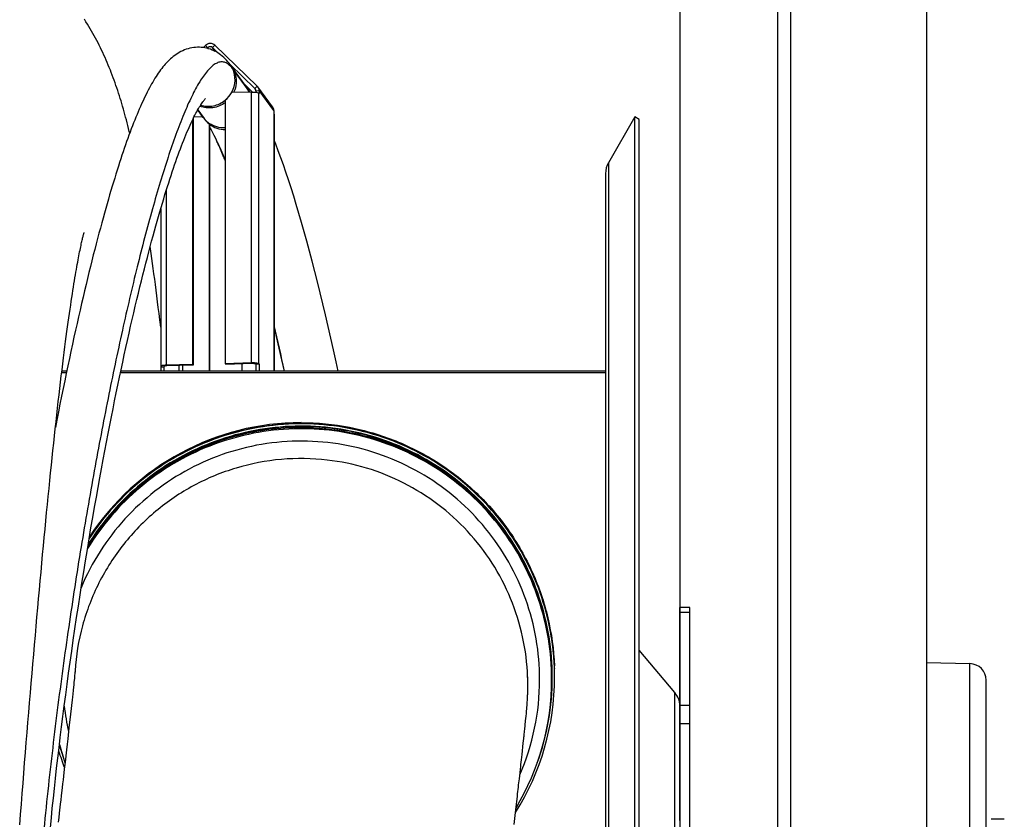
# Model space of a CAD drawing. Extents: x 0 to 420, y 0 to 397.
# Tile 13 of 16: x 206 to 236, y 207 to 232. Entities that reach past the tile are written whole.
import ezdxf

# ---------------------------------------------------------------- set-up
doc = ezdxf.new("R2010")
doc.units = 0
doc.header["$LTSCALE"] = 23.1
for name, color, linetype in [('110528_DXF_CONTINUOUS_LINE', 7, 'CONTINUOUS'), ('110528_DXF_DIMENSION', 7, 'CONTINUOUS'), ('110536_DXF_CONTINUOUS_LINE', 7, 'CONTINUOUS'), ('110618_DXF_CONTINUOUS_LINE', 7, 'CONTINUOUS'), ('110660_DXF_CONTINUOUS_LINE', 7, 'CONTINUOUS'), ('124297_DXF_CONTINUOUS_LINE', 7, 'CONTINUOUS'), ('AG_HOSE_125_DXF_CONTINUOUS', 7, 'CONTINUOUS'), ('G_ASE_DUMMY_DXF_CONTINUOUS', 7, 'CONTINUOUS'), ('GUIDE_125_DXF_CONTINUOUS_L', 7, 'CONTINUOUS'), ('MOTOR_UNIT_DDXF_CONTINUOUS', 7, 'CONTINUOUS')]:
    doc.layers.add(name, color=color, linetype=linetype)

msp = doc.modelspace()

# ---------------------------------------------------------------- linework, layer by layer
at = {"layer": '110528_DXF_CONTINUOUS_LINE', "color": 7, "linetype": 'CONTINUOUS'}
for p, q in [((224.76109, 228.56731), (223.96205, 227.18334)), ((224.89099, 228.49231), (224.76109, 228.56731)), ((224.76109, 168.41731), (224.76109, 228.56731)), ((223.87497, 226.85834), (223.87497, 170.12629))]:
    msp.add_line(p, q, dxfattribs=at)
at = {"layer": '110528_DXF_CONTINUOUS_LINE', "color": 3, "linetype": 'CONTINUOUS'}
for p, q in [((224.89099, 168.49231), (224.89099, 228.49231)), ((225.97065, 211.17355), (224.89099, 212.46023))]:
    msp.add_line(p, q, dxfattribs=at)
at = {"layer": '110528_DXF_CONTINUOUS_LINE', "color": 9, "linetype": 'CONTINUOUS'}
for p, q in [((223.96205, 227.18334), (223.96205, 169.80129)), ((225.97065, 185.81108), (225.97065, 211.17355))]:
    msp.add_line(p, q, dxfattribs=at)
at = {"layer": '110528_DXF_CONTINUOUS_LINE', "color": 7, "linetype": 'CONTINUOUS'}
msp.add_arc((224.52497, 226.85834), 0.65, 150, 180, dxfattribs=at)
at = {"layer": '110528_DXF_CONTINUOUS_LINE', "color": 3, "linetype": 'CONTINUOUS'}
msp.add_arc((225.47272, 210.75573), 0.65, 2.502345, 40, dxfattribs=at)
at = {"layer": '110528_DXF_DIMENSION', "color": 2, "linetype": 'CONTINUOUS'}
msp.add_line((226.12272, 239.74174), (226.12272, 157.24289), dxfattribs=at)
at = {"layer": '110536_DXF_CONTINUOUS_LINE', "color": 3, "linetype": 'CONTINUOUS'}
for p, q in [((229.07722, 182.99232), (229.07722, 247.09231)), ((233.57722, 247.04733), (233.57722, 205.26731))]:
    msp.add_line(p, q, dxfattribs=at)
at = {"layer": '110536_DXF_CONTINUOUS_LINE', "color": 9, "linetype": 'CONTINUOUS'}
msp.add_line((229.47722, 199.22643), (229.47722, 246.65178), dxfattribs=at)
at = {"layer": '110618_DXF_CONTINUOUS_LINE', "color": 7, "linetype": 'CONTINUOUS'}
for p, q in [((226.42272, 213.74231), (226.12272, 213.74231)), ((226.42272, 183.24232), (226.42272, 213.74231))]:
    msp.add_line(p, q, dxfattribs=at)
at = {"layer": '110618_DXF_CONTINUOUS_LINE', "color": 3, "linetype": 'CONTINUOUS'}
msp.add_line((226.12272, 207.31297), (226.12272, 213.74231), dxfattribs=at)
at = {"layer": '110618_DXF_CONTINUOUS_LINE', "color": 9, "linetype": 'CONTINUOUS'}
for p, q in [((226.12272, 213.60692), (226.42272, 213.60692)), ((226.42272, 210.78415), (226.12272, 210.78415)), ((226.42272, 210.23472), (226.12272, 210.23472))]:
    msp.add_line(p, q, dxfattribs=at)
at = {"layer": '110660_DXF_CONTINUOUS_LINE', "color": 7, "linetype": 'CONTINUOUS'}
for p, q in [((211.71982, 230.66249), (211.78191, 230.72582)), ((212.06169, 230.73428), (213.34757, 229.5003)), ((213.81008, 228.8721), (213.36918, 229.47559)), ((213.17094, 229.31988), (212.57038, 229.30173)), ((213.40551, 229.27557), (213.39816, 229.28562)), ((213.40551, 229.36359), (213.40551, 229.27557)), ((212.37963, 229.07611), (212.37963, 221.12042)), ((213.84641, 228.76009), (213.84641, 228.67207)), ((213.85376, 228.66201), (213.84641, 228.67207)), ((213.85593, 228.65603), (213.85593, 220.89006)), ((211.39049, 228.47818), (211.39049, 221.09053)), ((211.89017, 228.36226), (211.90487, 228.34214)), ((211.90487, 228.34214), (211.90487, 220.89006)), ((210.42857, 225.79001), (210.42857, 221.02639)), ((212.37963, 221.12042), (213.17094, 221.14433)), ((210.43809, 221.01035), (210.43074, 221.02041)), ((210.43809, 221.01035), (210.537, 221.01334)), ((210.43809, 220.89006), (210.43809, 221.01035)), ((211.39049, 221.09053), (210.59917, 221.06662)), ((211.39049, 221.09053), (211.40518, 221.07042)), ((212.37963, 221.12042), (212.39433, 221.10031)), ((213.40551, 221.10002), (213.3066, 221.09703)), ((213.39816, 221.11008), (213.40551, 221.10002)), ((213.40551, 221.10002), (213.40551, 220.9042))]:
    msp.add_line(p, q, dxfattribs=at)
at = {"layer": '110660_DXF_CONTINUOUS_LINE', "color": 9, "linetype": 'CONTINUOUS'}
for p, q in [((211.85186, 230.6587), (211.78191, 230.72582)), ((211.87329, 230.62937), (211.85186, 230.6587)), ((211.99174, 230.66293), (212.06169, 230.73428)), ((212.07636, 230.5471), (211.99174, 230.66293)), ((213.00867, 229.49076), (212.56777, 230.09426)), ((213.27763, 229.42895), (213.34757, 229.5003)), ((213.17094, 221.14433), (213.17094, 229.31988)), ((213.29673, 229.40281), (213.27763, 229.42895)), ((213.3066, 229.3606), (213.40551, 229.36359)), ((213.39816, 221.11008), (213.39816, 229.28562)), ((213.84641, 228.76009), (213.40551, 229.36359)), ((211.71673, 228.5469), (211.54683, 228.77945)), ((213.85376, 220.89006), (213.85376, 228.66201)), ((210.59917, 221.06662), (210.59917, 226.35488)), ((213.17094, 221.14433), (213.18564, 221.12422)), ((210.43074, 221.02041), (210.52965, 221.0234)), ((210.59917, 221.06662), (210.61387, 221.04651)), ((210.98525, 220.89006), (210.98525, 221.05773)), ((211.09886, 220.89006), (211.09886, 221.06116)), ((213.39816, 221.11008), (213.29925, 221.10709)), ((213.3066, 220.90121), (213.40551, 220.9042)), ((213.41585, 220.89006), (213.40551, 220.9042))]:
    msp.add_line(p, q, dxfattribs=at)
at = {"layer": '110660_DXF_CONTINUOUS_LINE', "color": 3, "linetype": 'CONTINUOUS'}
for p, q in [((211.83357, 230.64005), (211.85186, 230.6587)), ((211.99174, 230.66293), (212.16827, 230.49353)), ((212.52864, 230.14771), (213.27763, 229.42895)), ((212.96981, 229.54395), (213.20288, 229.32029)), ((213.3066, 229.3606), (213.3066, 229.31408)), ((211.43467, 228.56835), (211.6953, 228.57623)), ((211.40518, 228.5087), (211.40518, 221.07042)), ((211.89017, 228.36226), (211.89017, 220.89006)), ((212.39433, 221.10031), (213.18564, 221.12422)), ((210.537, 221.01334), (210.52965, 221.0234)), ((210.537, 220.89006), (210.537, 221.01334)), ((211.40518, 221.07042), (210.61387, 221.04651)), ((212.87932, 221.11496), (212.87932, 220.89006)), ((213.29925, 221.10709), (213.3066, 221.09703)), ((213.3066, 221.09703), (213.3066, 220.90121))]:
    msp.add_line(p, q, dxfattribs=at)
at = {"layer": '110660_DXF_CONTINUOUS_LINE', "color": 9, "linetype": 'CONTINUOUS'}
for centre, radius, start, end in [((212.40309, 229.04829), 0.75001, 32.514872, 36.153889), ((212.40383, 229.04879), 0.74911, 31.359246, 32.513132), ((212.39921, 229.04618), 0.75442, 21.109956, 31.345764), ((212.32354, 228.99027), 0.75153, 216.153894, 219.813743), ((212.32328, 228.99005), 0.75119, 219.814029, 220.936374), ((212.32688, 228.99387), 0.75641, 220.976187, 235.326391)]:
    msp.add_arc(centre, radius, start, end, dxfattribs=at)
at = {"layer": '110660_DXF_CONTINUOUS_LINE', "color": 7, "linetype": 'CONTINUOUS'}
for centre, radius, start, end in [((213.21713, 229.36448), 0.18831, 36.157718, 46.157575), ((213.50202, 220.90421), 0.0965, 180.002777, 188.434145)]:
    msp.add_arc(centre, radius, start, end, dxfattribs=at)
at = {"layer": '110660_DXF_CONTINUOUS_LINE', "color": 3, "linetype": 'CONTINUOUS'}
for centre, radius, start, end in [((213.21241, 229.36105), 0.09415, 36.157718, 46.157575), ((212.34472, 228.95938), 0.75041, 216.148812, 218.030413), ((212.34837, 228.96291), 0.75546, 218.070719, 232.662121), ((213.49893, 220.90122), 0.19233, 180.002011, 183.331814)]:
    msp.add_arc(centre, radius, start, end, dxfattribs=at)
at = {"layer": '110660_DXF_CONTINUOUS_LINE', "color": 7, "linetype": 'CONTINUOUS'}
for points, knots in [([(212.06169, 230.73428), (212.0257, 230.76881), (211.91976, 230.80924), (211.81758, 230.7622), (211.78191, 230.72582)], [0, 0, 0, 0, 0.49470038, 1, 1, 1, 1]), ([(213.17094, 229.31988), (213.19692, 229.32066), (213.24662, 229.32022), (213.31381, 229.31417), (213.36099, 229.30517), (213.38704, 229.29488), (213.39575, 229.28893), (213.39816, 229.28562)], [0, 0, 0, 0, 0.33444875, 0.63851641, 0.86899139, 0.94733158, 1, 1, 1, 1]), ([(213.17094, 221.14433), (213.19692, 221.14512), (213.24662, 221.14468), (213.31381, 221.13863), (213.36099, 221.12963), (213.38704, 221.11934), (213.39575, 221.11338), (213.39816, 221.11008)], [0, 0, 0, 0, 0.33444875, 0.63851641, 0.86899139, 0.94733158, 1, 1, 1, 1]), ([(210.59917, 221.06662), (210.57677, 221.06595), (210.53611, 221.06359), (210.48196, 221.05461), (210.44777, 221.04605), (210.42857, 221.0327), (210.42857, 221.02639)], [0, 0, 0, 0, 0.37359875, 0.68322998, 0.89488766, 1, 1, 1, 1])]:
    msp.add_open_spline(points, degree=3, knots=knots, dxfattribs=at)
at = {"layer": '110660_DXF_CONTINUOUS_LINE', "color": 3, "linetype": 'CONTINUOUS'}
for points, knots in [([(211.99174, 230.66293), (211.97375, 230.6802), (211.92078, 230.70041), (211.86969, 230.67689), (211.85186, 230.6587)], [0, 0, 0, 0, 0.49470038, 1, 1, 1, 1]), ([(213.18564, 221.12422), (213.19863, 221.12461), (213.22337, 221.12436), (213.25737, 221.12144), (213.28198, 221.1163), (213.29628, 221.11116), (213.29925, 221.10709)], [0, 0, 0, 0, 0.33484785, 0.63927835, 0.87002835, 1, 1, 1, 1]), ([(210.61387, 221.04651), (210.59341, 221.04589), (210.56558, 221.04312), (210.53816, 221.03621), (210.52857, 221.02954), (210.52857, 221.02639)], [0, 0, 0, 0, 0.68298836, 0.89480748, 1, 1, 1, 1]), ([(210.52857, 221.02639), (210.52857, 221.02588), (210.52878, 221.0248), (210.52932, 221.02386), (210.52965, 221.0234)], [0, 0, 0, 0, 0.47332504, 1, 1, 1, 1])]:
    msp.add_open_spline(points, degree=3, knots=knots, dxfattribs=at)
at = {"layer": '110660_DXF_CONTINUOUS_LINE', "color": 9, "linetype": 'CONTINUOUS'}
for points, knots in [([(212.56777, 230.09425), (212.61453, 230.03026), (212.68827, 229.88598), (212.71311, 229.72596), (212.71311, 229.64623)], [0, 0, 0, 0, 0.49854987, 1, 1, 1, 1]), ([(212.71311, 229.64623), (212.71311, 229.55817), (212.69253, 229.43913), (212.64737, 229.33029), (212.63452, 229.30354)], [0, 0, 0, 0, 0.74792261, 1, 1, 1, 1]), ([(212.37985, 228.99745), (212.27177, 228.91825), (212.01417, 228.81192), (211.73655, 228.84378), (211.61329, 228.8917)], [0, 0, 0, 0, 0.5032665, 1, 1, 1, 1]), ([(212.37963, 228.23624), (212.29456, 228.23187), (212.12266, 228.25041), (211.96593, 228.32383), (211.89655, 228.37179)], [0, 0, 0, 0, 0.5024894, 1, 1, 1, 1])]:
    msp.add_open_spline(points, degree=3, knots=knots, dxfattribs=at)
at = {"layer": '110660_DXF_CONTINUOUS_LINE', "color": 7, "linetype": 'CONTINUOUS'}
for points in [[(213.40551, 229.36359), (213.40551, 229.40284), (213.39233, 229.4439), (213.36917, 229.47559)], [(212.37963, 229.07611), (212.45568, 229.13868), (212.52142, 229.21628), (212.57038, 229.30173)], [(213.84641, 228.76009), (213.84641, 228.79934), (213.83323, 228.8404), (213.81007, 228.87209)], [(213.85593, 228.65603), (213.85593, 228.65815), (213.85501, 228.6603), (213.85376, 228.66201)], [(210.42857, 221.02639), (210.42857, 221.02427), (210.42949, 221.02212), (210.43074, 221.02041)]]:
    msp.add_open_spline(points, degree=3, dxfattribs=at)
at = {"layer": '110660_DXF_CONTINUOUS_LINE', "color": 3, "linetype": 'CONTINUOUS'}
msp.add_open_spline([(213.3066, 229.3606), (213.3066, 229.38022), (213.30001, 229.40075), (213.28843, 229.4166)], degree=3, dxfattribs=at)
at = {"layer": '124297_DXF_CONTINUOUS_LINE', "color": 7, "linetype": 'CONTINUOUS'}
for p, q in [((222.3303, 211.90704), (222.33064, 211.89681)), ((222.33136, 211.90707), (222.33167, 211.89684)), ((222.24497, 211.64069), (222.24497, 211.61319)), ((222.24497, 211.57759), (222.24497, 211.64069))]:
    msp.add_line(p, q, dxfattribs=at)
at = {"layer": '124297_DXF_CONTINUOUS_LINE', "color": 9, "linetype": 'CONTINUOUS'}
for centre, radius, start, end in [((214.67484, 211.61225), 7.57017, 89.999003, 148.455708), ((214.68781, 211.64069), 7.55715, 0.00001, 0.269826), ((214.67327, 211.61319), 7.57169, 0, 0.208129), ((214.67634, 211.56614), 7.20605, 336.442803, 359.99994), ((214.67759, 211.56682), 7.2101, 186.375699, 192.596161)]:
    msp.add_arc(centre, radius, start, end, dxfattribs=at)
at = {"layer": '124297_DXF_CONTINUOUS_LINE', "color": 7, "linetype": 'CONTINUOUS'}
for centre, radius, start, end in [((214.67485, 211.67103), 7.6602, 89.999086, 146.672234), ((214.67814, 211.67212), 7.65683, 1.758379, 2.340964), ((214.67631, 211.63644), 7.65866, 327.754466, 359.999761), ((214.6765, 211.63641), 7.58847, 340.055933, 359.999999), ((214.67613, 211.57761), 7.56884, 329.067892, 359.999859), ((214.67477, 211.63681), 7.58986, 195.636582, 199.843468), ((214.67228, 211.64029), 7.58725, 195.645778, 198.477651), ((214.67637, 211.57843), 7.57153, 195.123529, 199.421577), ((214.67529, 211.63704), 7.66042, 196.863108, 200.884724)]:
    msp.add_arc(centre, radius, start, end, dxfattribs=at)
at = {"layer": '124297_DXF_CONTINUOUS_LINE', "color": 9, "linetype": 'CONTINUOUS'}
for points, knots in [([(222.24497, 211.57759), (222.24497, 211.98608), (222.17854, 212.80458), (221.88222, 213.99894), (221.39698, 215.13017), (220.73562, 216.16817), (219.91511, 217.08597), (218.64159, 218.11504), (216.76115, 218.99359), (214.69843, 219.22407), (213.07514, 219.00973), (211.89643, 218.65423), (210.79088, 218.11318), (209.787, 217.40077), (208.91143, 216.53602), (208.42799, 215.87216), (208.21502, 215.52357)], [0, 0, 0, 0, 0.06254822, 0.12509561, 0.18764414, 0.25019355, 0.31274396, 0.3752954, 0.49999045, 0.62468763, 0.68724147, 0.74979488, 0.81234761, 0.87489941, 0.93745022, 1, 1, 1, 1]), ([(222.24488, 211.67628), (222.24297, 212.08346), (222.17313, 212.89903), (221.87309, 214.08839), (221.38557, 215.21432), (220.72336, 216.24707), (219.90332, 217.15997), (218.63197, 218.18339), (216.75677, 219.05701), (214.70083, 219.28667), (213.08258, 219.07422), (211.90723, 218.72133), (210.80428, 218.18398), (209.802, 217.47616), (208.92683, 216.61664), (208.44275, 215.95652), (208.22922, 215.60982)], [0, 0, 0, 0, 0.06254851, 0.12509558, 0.18764374, 0.25019279, 0.31274283, 0.3752939, 0.49999082, 0.62468985, 0.68724332, 0.74979635, 0.8123487, 0.87490014, 0.93745058, 1, 1, 1, 1]), ([(214.67497, 219.18242), (215.16849, 219.18242), (216.15824, 219.08528), (217.58397, 218.65376), (218.899, 217.95292), (220.0523, 217.00956), (220.99994, 215.85982), (221.70563, 214.54747), (222.14238, 213.12346), (222.24312, 212.13416), (222.24492, 211.64069)], [0, 0, 0, 0, 0.1250064, 0.25001158, 0.37501511, 0.50001636, 0.62501512, 0.75001158, 0.87500627, 1, 1, 1, 1]), ([(221.88239, 211.56613), (221.88239, 211.97788), (221.81146, 212.80311), (221.49541, 214.00322), (220.979, 215.13211), (220.27738, 216.15613), (219.41117, 217.04534), (218.40583, 217.77357), (217.29088, 218.31943), (216.09908, 218.66691), (214.86545, 218.80578), (213.62622, 218.73195), (212.41779, 218.44763), (211.27568, 217.96112), (210.23344, 217.28677), (209.32165, 216.44427), (208.56727, 215.4588), (208.1836, 214.72472), (208.02483, 214.34481)], [0, 0, 0, 0, 0.06249702, 0.12499332, 0.18749079, 0.24998922, 0.31248872, 0.37498931, 0.43749084, 0.49999311, 0.56249581, 0.62499855, 0.68750098, 0.75000278, 0.81250366, 0.87500351, 0.93750226, 1, 1, 1, 1])]:
    msp.add_open_spline(points, degree=3, knots=knots, dxfattribs=at)
at = {"layer": '124297_DXF_CONTINUOUS_LINE', "color": 7, "linetype": 'CONTINUOUS'}
for points, knots in [([(222.26497, 211.63641), (222.26497, 212.04444), (222.19886, 212.86203), (221.90397, 214.0553), (221.421, 215.18597), (220.76261, 216.22419), (219.94554, 217.14317), (218.67689, 218.17533), (216.80251, 219.06076), (214.74361, 219.30224), (213.12081, 219.0985), (211.941, 218.75164), (210.83264, 218.21961), (209.8241, 217.51627), (208.94195, 216.66023), (208.45284, 216.00171), (208.23673, 215.6556)], [0, 0, 0, 0, 0.06254784, 0.12509483, 0.18764296, 0.25019197, 0.31274197, 0.37529299, 0.49999029, 0.62468974, 0.6872432, 0.74979625, 0.81234862, 0.87490008, 0.93745056, 1, 1, 1, 1]), ([(222.33497, 211.63641), (222.33497, 212.04476), (222.26937, 212.86297), (221.97669, 214.05768), (221.49721, 215.19079), (220.84327, 216.23285), (220.03124, 217.15745), (218.76935, 218.19979), (216.90245, 219.10336), (214.84558, 219.37007), (213.21883, 219.18928), (212.03292, 218.86058), (210.91492, 218.34699), (209.89298, 217.6617), (208.99357, 216.82253), (208.4904, 216.17396), (208.26668, 215.83234)], [0, 0, 0, 0, 0.062547, 0.12509309, 0.18764034, 0.25018846, 0.31273756, 0.37528766, 0.49998994, 0.62469442, 0.68724703, 0.74979927, 0.81235085, 0.87490156, 0.9374513, 1, 1, 1, 1]), ([(222.32723, 211.98482), (222.3092, 212.3856), (222.20984, 213.18573), (221.87482, 214.34662), (221.36199, 215.441), (220.68413, 216.44145), (219.85762, 217.32346), (218.58838, 218.31047), (216.73347, 219.15111), (214.70913, 219.37351), (213.11399, 219.17144), (211.95324, 218.834), (210.86, 218.3189), (209.86082, 217.63886), (208.9807, 216.81098), (208.48725, 216.17331), (208.2674, 215.83773)], [0, 0, 0, 0, 0.0625463, 0.12509138, 0.18763697, 0.25018339, 0.31273077, 0.37527913, 0.49999173, 0.62470629, 0.68725691, 0.74980712, 0.81235669, 0.87490542, 0.9374532, 1, 1, 1, 1]), ([(214.67497, 219.33123), (215.16253, 219.33123), (216.14021, 219.23757), (217.55126, 218.82122), (218.85798, 218.1442), (220.01204, 217.23119), (220.97154, 216.11551), (221.70144, 214.83766), (222.17513, 213.44493), (222.30866, 212.47198), (222.32857, 211.98487)], [0, 0, 0, 0, 0.12500637, 0.25001134, 0.37501481, 0.50001608, 0.62501494, 0.75001152, 0.87500629, 1, 1, 1, 1])]:
    msp.add_open_spline(points, degree=3, knots=knots, dxfattribs=at)
at = {"layer": 'AG_HOSE_125_DXF_CONTINUOUS', "color": 7, "linetype": 'CONTINUOUS'}
for p, q in [((210.42857, 222.21202), (210.40138, 222.43844)), ((207.81952, 211.60445), (207.80749, 211.49042)), ((207.82776, 211.6841), (207.81952, 211.60445)), ((207.83576, 211.76352), (207.82776, 211.6841)), ((207.84027, 211.81045), (207.83576, 211.76352)), ((207.84182, 211.82795), (207.84027, 211.81045)), ((221.52498, 211.39279), (221.52497, 211.65395)), ((207.80749, 211.49042), (207.79879, 211.40921)), ((221.52464, 211.31788), (221.52489, 211.35303)), ((221.52489, 211.35303), (221.52498, 211.39279)), ((207.77974, 211.23327), (207.75793, 211.03366)), ((221.51434, 210.97843), (221.51635, 211.01917)), ((221.51635, 211.01917), (221.51806, 211.05799)), ((221.51806, 211.05799), (221.51948, 211.09421)), ((221.51948, 211.09421), (221.52061, 211.12686)), ((221.52061, 211.12686), (221.52164, 211.16104)), ((221.52164, 211.16104), (221.52265, 211.2008)), ((221.52346, 211.23757), (221.52415, 211.27713)), ((207.73023, 210.78353), (207.69129, 210.43388)), ((221.49294, 210.67162), (221.49772, 210.73041)), ((221.49772, 210.73041), (221.50151, 210.77983)), ((221.50363, 210.80842), (221.50672, 210.85202)), ((221.50672, 210.85202), (221.5094, 210.89268)), ((221.5094, 210.89268), (221.51202, 210.93601)), ((221.51202, 210.93601), (221.51434, 210.97843)), ((207.69129, 210.43388), (207.66473, 210.19753)), ((221.45942, 210.31701), (221.47387, 210.46229)), ((221.47387, 210.46229), (221.48161, 210.54403)), ((221.48161, 210.54403), (221.48857, 210.62065)), ((221.48857, 210.62065), (221.49294, 210.67162)), ((207.66473, 210.19753), (207.64207, 209.99593)), ((221.43237, 210.0578), (221.45942, 210.31701)), ((207.64207, 209.99593), (207.61701, 209.77362)), ((221.42861, 210.02256), (221.43237, 210.0578)), ((207.61701, 209.77362), (207.59886, 209.61282)), ((221.38731, 209.64151), (221.40281, 209.78334)), ((207.53713, 209.06759), (207.51405, 208.86419)), ((221.26846, 208.57338), (221.29974, 208.8528))]:
    msp.add_line(p, q, dxfattribs=at)
for points in [[(209.49068, 228.07294), (209.47651, 228.13222), (209.45531, 228.21918), (209.4339, 228.30533), (209.41226, 228.39071), (209.39038, 228.47532), (209.36824, 228.55922), (209.34583, 228.64244), (209.32314, 228.725), (209.30014, 228.80694), (209.27682, 228.88828), (209.25316, 228.96907), (209.22915, 229.04934), (209.20476, 229.12911), (209.17999, 229.20841), (209.1548, 229.28727), (209.12918, 229.36571), (209.10312, 229.44378), (209.07658, 229.52149), (209.04955, 229.59886), (209.02201, 229.67595), (208.99392, 229.75278), (208.96525, 229.82941), (208.93598, 229.90584), (208.9061, 229.98209), (208.87556, 230.05821), (208.84436, 230.13418), (208.8125, 230.20996), (208.77994, 230.28558), (208.74667, 230.36104), (208.71275, 230.43618), (208.67814, 230.51104), (208.64284, 230.58562), (208.60693, 230.65972), (208.57039, 230.73334), (208.53321, 230.80652), (208.49547, 230.87909), (208.45723, 230.95093), (208.41841, 231.0222), (208.37886, 231.09317), (208.33858, 231.16378), (208.29755, 231.2341), (208.25548, 231.30456), (208.21231, 231.37521), (208.16805, 231.44597), (208.12252, 231.51709)], [(206.16625, 207.17719), (206.19133, 207.49343), (206.21639, 207.80826), (206.24144, 208.12164), (206.26647, 208.43354), (206.2915, 208.74391), (206.3165, 209.05266), (206.34148, 209.35977), (206.36644, 209.66519), (206.39137, 209.96883), (206.41629, 210.27065), (206.44118, 210.57063), (206.46604, 210.86868), (206.49088, 211.16475), (206.51569, 211.45882), (206.54047, 211.75083), (206.56522, 212.04074), (206.58994, 212.32851), (206.61462, 212.61412), (206.63928, 212.89752), (206.6639, 213.1787), (206.68849, 213.45762), (206.71305, 213.73424), (206.73759, 214.00855), (206.76209, 214.2805), (206.78657, 214.55011), (206.81102, 214.8173), (206.83543, 215.082), (206.85981, 215.34419), (206.88414, 215.60383), (206.90843, 215.86073), (206.93266, 216.11487), (206.95683, 216.36623), (206.98094, 216.61465), (207.00498, 216.8601), (207.02896, 217.10258), (207.05285, 217.34193), (207.07666, 217.57811), (207.10038, 217.81114), (207.12402, 218.04105), (207.14759, 218.26779), (207.17107, 218.49137), (207.19447, 218.71187), (207.2178, 218.92927), (207.24106, 219.14356), (207.26425, 219.35481), (207.28738, 219.56302), (207.31044, 219.76816), (207.33343, 219.97019), (207.35638, 220.16933), (207.37926, 220.36532), (207.40199, 220.55743), (207.42456, 220.74578), (207.44698, 220.93028), (207.46911, 221.10996), (207.49094, 221.28478), (207.51248, 221.4549), (207.53364, 221.61973), (207.55441, 221.77914), (207.5748, 221.93344), (207.59481, 222.08274), (207.61444, 222.22709), (207.6337, 222.3666), (207.65259, 222.50147), (207.67111, 222.63177), (207.68926, 222.75758), (207.70705, 222.87907), (207.72448, 222.99631), (207.74154, 223.10938), (207.75825, 223.21843), (207.7746, 223.32352), (207.7906, 223.42473), (207.80625, 223.52223), (207.82156, 223.61608), (207.83651, 223.70635), (207.85112, 223.79318), (207.8654, 223.87663), (207.87932, 223.95676), (207.89292, 224.03371), (207.90617, 224.10752), (207.91908, 224.17824), (207.93165, 224.24598), (207.94387, 224.31079), (207.95575, 224.3727), (207.96728, 224.43179), (207.97845, 224.4881), (207.98927, 224.54168), (207.99971, 224.59254), (208.00979, 224.64075), (208.01949, 224.68633), (208.02879, 224.72927), (208.03768, 224.76961), (208.04616, 224.80739), (208.05421, 224.8426), (208.06182, 224.87529), (208.06898, 224.90548), (208.07567, 224.93319), (208.08189, 224.95845), (208.08762, 224.98131), (208.09285, 225.00177), (208.09756, 225.01987), (208.10175, 225.03566), (208.10541, 225.04916), (208.10851, 225.0604), (208.11105, 225.06945), (208.11303, 225.07636), (208.11407, 225.07991)], [(210.40138, 222.43844), (210.3787, 222.62469), (210.35621, 222.80713), (210.33391, 222.98581), (210.31179, 223.16077), (210.28984, 223.33219), (210.26806, 223.50012), (210.24644, 223.66462), (210.22498, 223.82582), (210.20367, 223.98377), (210.18251, 224.13852), (210.16149, 224.29025), (210.14059, 224.43901), (210.11983, 224.58483), (210.11052, 224.6493)], [(207.79879, 211.40921), (207.78285, 211.26173), (207.77974, 211.23327)], [(221.52415, 211.27713), (221.52424, 211.2836), (221.52464, 211.31788)], [(207.75793, 211.03366), (207.74934, 210.95621), (207.73023, 210.78353)], [(221.52265, 211.2008), (221.52268, 211.20169), (221.52346, 211.23757)], [(221.50151, 210.77983), (221.50231, 210.79066), (221.5024, 210.7919), (221.50363, 210.80842)], [(221.40281, 209.78334), (221.40545, 209.80766), (221.40794, 209.8306), (221.4104, 209.85326), (221.41288, 209.87613), (221.42861, 210.02256)], [(207.59886, 209.61282), (207.5795, 209.44165), (207.56938, 209.35216)], [(221.33184, 209.13965), (221.35, 209.30328), (221.38731, 209.64151)], [(207.56938, 209.35216), (207.54819, 209.16513), (207.53713, 209.06759)], [(221.29974, 208.8528), (221.31088, 208.95228), (221.31623, 209.00001), (221.33184, 209.13965)], [(207.51405, 208.86419), (207.48964, 208.64938), (207.47692, 208.53749), (207.46384, 208.42245), (207.45041, 208.30431)], [(221.23998, 208.32048), (221.24742, 208.38651), (221.25463, 208.45054), (221.26846, 208.57338)], [(207.45041, 208.30431), (207.42247, 208.0589), (207.40797, 207.93159), (207.39316, 207.80161)], [(221.18153, 207.80314), (221.19058, 207.88312), (221.20797, 208.03689)], [(221.20797, 208.03689), (221.21631, 208.11076), (221.23998, 208.32048)], [(207.39316, 207.80161), (207.36264, 207.53374), (207.34693, 207.39602), (207.33095, 207.25592)], [(221.15296, 207.551), (221.16272, 207.63711), (221.18153, 207.80314)], [(221.11146, 207.18538), (221.13271, 207.37251), (221.15296, 207.551)]]:
    msp.add_lwpolyline(points, dxfattribs=at)
for centre, radius, start, end in [((214.66802, 211.39929), 6.84305, 176.406734, 177.117324), ((214.68051, 211.39922), 6.84446, 0.000168, 2.131245)]:
    msp.add_arc(centre, radius, start, end, dxfattribs=at)
for points, knots in [([(215.46227, 218.20102), (215.00281, 218.25416), (214.07035, 218.26708), (212.69864, 218.00441), (211.40743, 217.47079), (210.25044, 216.68801), (209.27496, 215.68826), (208.52104, 214.51236), (208.01968, 213.20929), (207.8674, 212.28959), (207.83842, 211.82817)], [0, 0, 0, 0, 0.12502296, 0.25004407, 0.3750595, 0.50006625, 0.62506278, 0.75004919, 0.87502723, 1, 1, 1, 1]), ([(221.52023, 211.65375), (221.5052, 212.05762), (221.40316, 212.86452), (221.03918, 214.02746), (220.47564, 215.10837), (219.73022, 216.07288), (218.82634, 216.89087), (217.79219, 217.53668), (216.66069, 217.99001), (215.8639, 218.15457), (215.46227, 218.20102)], [0, 0, 0, 0, 0.12497644, 0.24995666, 0.37494331, 0.4999382, 0.62494217, 0.74995487, 0.87497496, 1, 1, 1, 1])]:
    msp.add_open_spline(points, degree=3, knots=knots, dxfattribs=at)
at = {"layer": 'G_ASE_DUMMY_DXF_CONTINUOUS', "color": 7, "linetype": 'CONTINUOUS'}
for p, q in [((207.57772, 220.84076), (207.4361, 220.84076)), ((207.58804, 220.89006), (207.44209, 220.89006)), ((223.87497, 220.84076), (209.21267, 220.84076)), ((223.87497, 220.89006), (209.22309, 220.89006))]:
    msp.add_line(p, q, dxfattribs=at)
at = {"layer": 'GUIDE_125_DXF_CONTINUOUS_L', "color": 7, "linetype": 'CONTINUOUS'}
for p, q in [((213.04578, 229.43997), (212.53103, 230.14455)), ((213.04578, 229.43997), (213.04575, 229.44001)), ((213.12061, 229.33351), (213.04575, 229.44001)), ((213.13031, 229.31865), (213.12061, 229.33351)), ((211.54683, 228.77945), (211.73877, 228.51672)), ((212.1455, 227.79405), (212.1289, 227.82955))]:
    msp.add_line(p, q, dxfattribs=at)
at = {"layer": 'GUIDE_125_DXF_CONTINUOUS_L', "color": 9, "linetype": 'CONTINUOUS'}
msp.add_line((213.11748, 229.31826), (212.60464, 230.02022), dxfattribs=at)
at = {"layer": 'GUIDE_125_DXF_CONTINUOUS_L', "color": 7, "linetype": 'CONTINUOUS'}
for points in [[(212.53102, 230.14456), (212.49687, 230.18967), (212.45791, 230.23737), (212.41747, 230.283), (212.37543, 230.32658), (212.33178, 230.36805), (212.28658, 230.40725), (212.23978, 230.44416), (212.1914, 230.47868), (212.14169, 230.51059), (212.09067, 230.53984), (212.03841, 230.56637), (211.9853, 230.58998), (211.93155, 230.61062), (211.87716, 230.62833), (211.8222, 230.64311), (211.76687, 230.65495), (211.71122, 230.66387), (211.65507, 230.66989), (211.5985, 230.67299), (211.54167, 230.67313), (211.48455, 230.6703), (211.42704, 230.66442), (211.36947, 230.65548), (211.31245, 230.64358), (211.25604, 230.62876), (211.20033, 230.6111), (211.14595, 230.59088), (211.093, 230.56828), (211.04139, 230.54339), (210.9914, 230.5165), (210.94307, 230.48782), (210.89627, 230.45744), (210.85095, 230.42548), (210.80709, 230.39211), (210.76458, 230.35737), (210.72325, 230.32131), (210.68306, 230.28398), (210.64391, 230.24544), (210.60562, 230.20563), (210.56813, 230.16457), (210.53139, 230.12228), (210.49523, 230.07868), (210.4596, 230.03376), (210.42447, 229.98754), (210.38969, 229.9399), (210.35524, 229.89082), (210.32106, 229.84031), (210.28709, 229.78827), (210.25328, 229.73467), (210.2196, 229.67952), (210.18601, 229.62272), (210.15248, 229.56427), (210.11898, 229.50415), (210.08549, 229.4423), (210.05198, 229.37871), (210.01843, 229.31336), (209.98484, 229.2462), (209.95118, 229.17724), (209.91744, 229.10644), (209.88363, 229.03381), (209.84972, 228.95932), (209.81572, 228.88296), (209.78162, 228.80474), (209.74742, 228.72464), (209.7131, 228.64267), (209.67868, 228.55883), (209.64416, 228.47312), (209.60952, 228.38554), (209.57478, 228.2961), (209.53993, 228.20481), (209.50497, 228.11166), (209.46991, 228.01668), (209.43477, 227.91991), (209.39953, 227.82132), (209.36416, 227.7208), (209.32867, 227.61841), (209.29306, 227.51409), (209.25724, 227.40767), (209.22124, 227.29913), (209.18505, 227.18846), (209.1486, 227.07547), (209.11191, 226.96014), (209.07496, 226.84246), (209.03771, 226.72221), (209.00016, 226.59938), (208.96229, 226.47394), (208.92407, 226.34569), (208.88549, 226.21458), (208.84655, 226.08059), (208.8072, 225.94352), (208.76744, 225.80328), (208.72726, 225.65989), (208.68669, 225.5133), (208.6457, 225.36345), (208.60431, 225.21035), (208.56255, 225.05406), (208.52043, 224.89456), (208.47795, 224.73182), (208.43514, 224.56591), (208.392, 224.39682), (208.34854, 224.22451), (208.30478, 224.04905), (208.26073, 223.87042), (208.2164, 223.68862), (208.17181, 223.50368), (208.12696, 223.3156), (208.08186, 223.12439), (208.03654, 222.93008), (207.991, 222.73267), (207.94525, 222.53217), (207.8993, 222.32861), (207.85318, 222.122), (207.80688, 221.91235), (207.76042, 221.69969), (207.71381, 221.48404), (207.66707, 221.2654), (207.6202, 221.0438), (207.57323, 220.81929), (207.52616, 220.59186), (207.47898, 220.36146), (207.43176, 220.12832), (207.38447, 219.89225), (207.33699, 219.65267), (207.28937, 219.4097), (207.24533, 219.18246)], [(207.09429, 207.10182), (207.12297, 207.3912), (207.1528, 207.68396), (207.18378, 207.98005), (207.21591, 208.27933), (207.24919, 208.58171), (207.28362, 208.88714), (207.3192, 209.19547), (207.35591, 209.50658), (207.39377, 209.82044), (207.43278, 210.13701), (207.47293, 210.45613), (207.51423, 210.77779), (207.55672, 211.10213), (207.60037, 211.42905), (207.6452, 211.75845), (207.69124, 212.09052), (207.7385, 212.42526), (207.78695, 212.76245), (207.8366, 213.1019), (207.88753, 213.44425), (207.93965, 213.7886), (207.99259, 214.13255), (208.04636, 214.4762), (208.10091, 214.8192), (208.15573, 215.15844), (208.21078, 215.49376), (208.26602, 215.82514), (208.32096, 216.14972), (208.37542, 216.46681), (208.42946, 216.77704), (208.48291, 217.07958), (208.53557, 217.37371), (208.58753, 217.66016), (208.639, 217.94031), (208.68993, 218.21412), (208.74031, 218.48164), (208.79036, 218.74425), (208.84006, 219.00199), (208.88939, 219.25481), (208.93859, 219.50401), (208.98766, 219.74979), (209.03657, 219.9919), (209.08541, 220.23094), (209.13421, 220.46708), (209.18292, 220.70009), (209.23152, 220.92994), (209.28, 221.1566), (209.32834, 221.38005), (209.37651, 221.60022), (209.42451, 221.8171), (209.47233, 222.03067), (209.51992, 222.24086), (209.5673, 222.44766), (209.61443, 222.65106), (209.66129, 222.85098), (209.70788, 223.04743), (209.75418, 223.24039), (209.80017, 223.42978), (209.84582, 223.61562), (209.89114, 223.7979), (209.93608, 223.97653), (209.98065, 224.15153), (210.02483, 224.32291), (210.06859, 224.49059), (210.11192, 224.6546), (210.15482, 224.81495), (210.19726, 224.97158), (210.23921, 225.1245), (210.28069, 225.27375), (210.32168, 225.41935), (210.36214, 225.56127), (210.4021, 225.6996), (210.44161, 225.83459), (210.48066, 225.96624), (210.51925, 226.09461), (210.55744, 226.21994), (210.59522, 226.34225), (210.63259, 226.46157), (210.66962, 226.57813), (210.7063, 226.69193), (210.74262, 226.803), (210.77865, 226.91155), (210.81438, 227.01757), (210.84981, 227.12107), (210.88499, 227.22223), (210.91993, 227.32108), (210.95461, 227.41757), (210.98904, 227.51172), (211.02321, 227.60354), (211.05712, 227.693), (211.09071, 227.78), (211.124, 227.86455), (211.15696, 227.94664), (211.18955, 228.02618), (211.22177, 228.10318), (211.25361, 228.17763), (211.28501, 228.24944), (211.31596, 228.31861), (211.34645, 228.38515), (211.37641, 228.44895), (211.40583, 228.51003), (211.43469, 228.5684), (211.46292, 228.62394), (211.49049, 228.67667), (211.51739, 228.72662), (211.54353, 228.77369), (211.56889, 228.81792), (211.59343, 228.85934), (211.61706, 228.89785), (211.63975, 228.93352), (211.66146, 228.96636), (211.68201, 228.99625), (211.70138, 229.02326), (211.7195, 229.04743), (211.73611, 229.06857), (211.75117, 229.08681), (211.76457, 229.10221), (211.77592, 229.11455), (211.78116, 229.11998)], [(211.90487, 228.26134), (211.91604, 228.24231), (211.95497, 228.17302), (211.99578, 228.09727), (212.03844, 228.01482), (212.08283, 227.92564), (212.1289, 227.82955)], [(212.1455, 227.79405), (212.18825, 227.70063), (212.24504, 227.57208), (212.30387, 227.43375), (212.36464, 227.28551), (212.37963, 227.24762)], [(215.79327, 220.89006), (215.73419, 221.16392), (215.65422, 221.52758), (215.57394, 221.88558), (215.49338, 222.23778), (215.41266, 222.58367), (215.33181, 222.92311), (215.25086, 223.25597), (215.16991, 223.58182), (215.089, 223.90055), (215.00815, 224.21205), (214.92748, 224.51593), (214.84702, 224.81205), (214.76678, 225.10039), (214.68683, 225.3808), (214.6072, 225.6531), (214.5279, 225.91735), (214.44888, 226.17369), (214.37018, 226.42203), (214.2918, 226.66233), (214.21367, 226.89477), (214.13581, 227.11929), (214.05822, 227.33582), (213.98081, 227.54456), (213.90359, 227.74541), (213.85593, 227.86472)], [(213.85593, 222.21346), (213.92138, 221.93404), (214.00207, 221.58238), (214.08273, 221.22363), (214.15624, 220.89006)]]:
    msp.add_lwpolyline(points, dxfattribs=at)
at = {"layer": 'GUIDE_125_DXF_CONTINUOUS_L', "color": 9, "linetype": 'CONTINUOUS'}
for centre, radius, start, end in [((211.92294, 229.70055), 0.75294, 25.123766, 36.135093), ((211.86551, 229.70567), 0.81241, 329.396473, 329.802531), ((211.86585, 229.70547), 0.81202, 329.802413, 331.659022), ((212.43775, 228.996), 0.75287, 25.347297, 36.135788), ((211.85554, 229.71312), 0.82489, 309.205724, 309.445398), ((211.85533, 229.71337), 0.82523, 309.445435, 310.266445), ((132.8739, 203.03628), 83.23416, 12.386542, 13.3587506)]:
    msp.add_arc(centre, radius, start, end, dxfattribs=at)
for points, knots in [([(212.51218, 230.12551), (212.48097, 230.15421), (212.41552, 230.20215), (212.30065, 230.23563), (212.18306, 230.22276), (212.0671, 230.16927), (211.95165, 230.08059), (211.78579, 229.9067), (211.58289, 229.6079), (211.34911, 229.16622), (211.11314, 228.63141), (210.87643, 228.01593), (210.64019, 227.32978), (210.40527, 226.58153), (210.08625, 225.48132), (209.69829, 223.99132), (209.25418, 222.08091), (208.82291, 220.0266), (208.40701, 217.84364), (208.00976, 215.54227), (207.6356, 213.13051), (207.29117, 210.61788), (206.9866, 208.02254), (206.73814, 205.38531), (206.56889, 202.79099), (206.52128, 201.08281), (206.52128, 200.25724)], [0, 0, 0, 0, 0.00408256, 0.00768049, 0.01125663, 0.01522287, 0.01983265, 0.02520165, 0.03830399, 0.05443904, 0.07329878, 0.09455929, 0.11793195, 0.14317357, 0.17008053, 0.2282456, 0.29142609, 0.35895394, 0.43038638, 0.50542764, 0.58385464, 0.66541947, 0.74965734, 0.83549786, 0.92049376, 1, 1, 1, 1]), ([(212.60464, 230.02022), (212.59726, 230.03032), (212.56893, 230.0675), (212.53738, 230.10233), (212.51218, 230.12551)], [0, 0, 0, 0, 0.26752439, 1, 1, 1, 1]), ([(212.58054, 229.31999), (212.63791, 229.42637), (212.70513, 229.66692), (212.65523, 229.9123), (212.60464, 230.02022)], [0, 0, 0, 0, 0.50347336, 1, 1, 1, 1]), ([(211.63283, 228.92257), (211.75693, 228.88501), (212.02976, 228.87296), (212.27531, 228.991), (212.37696, 229.07392)], [0, 0, 0, 0, 0.49709347, 1, 1, 1, 1]), ([(211.90476, 228.34201), (211.97162, 228.29095), (212.1243, 228.21045), (212.29469, 228.18398), (212.37963, 228.1844)], [0, 0, 0, 0, 0.4975817, 1, 1, 1, 1]), ([(212.37963, 227.2508), (212.36031, 227.29879), (212.28567, 227.48131), (212.20682, 227.66215), (212.1455, 227.79405)], [0, 0, 0, 0, 0.26234665, 1, 1, 1, 1])]:
    msp.add_open_spline(points, degree=3, knots=knots, dxfattribs=at)
msp.add_open_spline([(212.38871, 229.08369), (212.45809, 229.14246), (212.51847, 229.21381), (212.56476, 229.29207)], degree=3, dxfattribs=at)
at = {"layer": 'MOTOR_UNIT_DDXF_CONTINUOUS', "color": 9, "linetype": 'CONTINUOUS'}
for p, q in [((233.57722, 212.07902), (234.88833, 212.04988)), ((234.88833, 206.49231), (234.88833, 212.04988)), ((235.37722, 206.49231), (235.37722, 211.55)), ((235.92722, 207.34624), (235.52722, 207.34624))]:
    msp.add_line(p, q, dxfattribs=at)
msp.add_arc((234.87722, 211.55001), 0.5, 0, 88.72697, dxfattribs=at)

doc.saveas('drawing.dxf')
